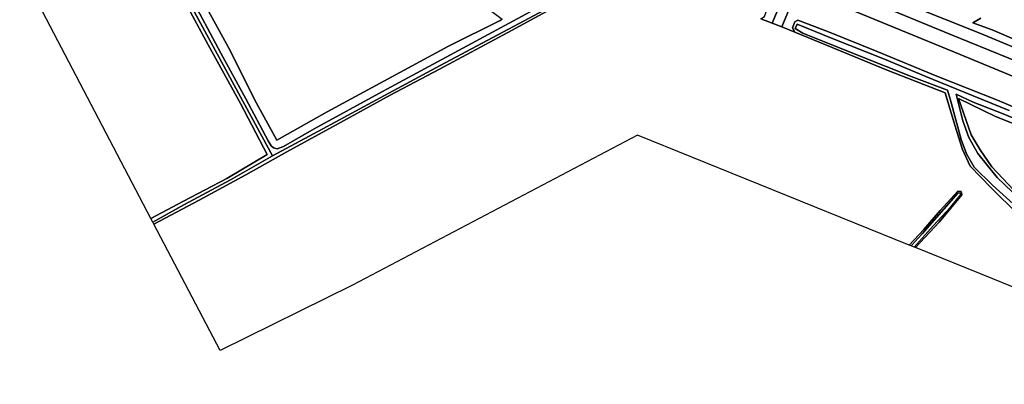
# Model space of a CAD drawing. Extents: x -26035517 to 31750492, y -9237385 to 8160032.
# Tile 183 of 256: x 16019755 to 16349862, y 4720883 to 4843003. Entities that reach past the tile are written whole.
import ezdxf

# ---------------------------------------------------------------- set-up
doc = ezdxf.new("R2010")
doc.units = 0
doc.layers.add('T-25', color=7, linetype='CONTINUOUS')

msp = doc.modelspace()

# ---------------------------------------------------------------- linework, layer by layer
at = {"layer": 'T-25', "color": 9}
for points in [[(16371150, 4822054, 6607), (16331638, 4838176, 6617), (16284087, 4857760, 6697), (16243732, 4874200, 6707), (16201281, 4891446, 6693), (16153804, 4910860, 6683), (16109451, 4929052, 6657), (16073249, 4943853, 6627), (16025467, 4963360, 6707), (15992764, 4976691, 6743), (15958355, 4990850, 6700), (15925161, 5004471, 6760), (15895624, 5016526, 6717), (15867361, 5028039, 6737), (15842704, 5038101, 6637), (15832042, 5042435, 6653), (15828517, 5043446, 6680), (15825712, 5043535, 6683), (15821851, 5043348, 6687), (15819220, 5042985, 6687), (15817256, 5043223, 6660), (15815294, 5043631, 6650)], [(16361005, 4830508, 6520), (16341653, 4838507, 6527), (16318123, 4847895, 6523), (16294890, 4857584, 6523), (16270387, 4867652, 6523), (16243506, 4878358, 6533), (16220628, 4888013, 6533), (16195427, 4897978, 6527), (16175661, 4906315, 6533), (16152376, 4915835, 6517), (16131683, 4924208, 6510), (16112821, 4931684, 6510), (16094845, 4939261, 6483), (16075733, 4947009, 6467), (16054829, 4955559, 6523), (16030985, 4965427, 6603), (16016665, 4971249, 6570)], [(16016665, 4971249, 6570), (16030985, 4965427, 6603), (16054829, 4955559, 6523), (16075733, 4947009, 6467), (16094845, 4939261, 6483), (16112821, 4931684, 6510), (16131683, 4924208, 6510), (16152376, 4915835, 6517), (16175661, 4906315, 6533), (16195427, 4897978, 6527), (16220628, 4888013, 6533), (16243506, 4878358, 6533), (16270387, 4867652, 6523), (16294890, 4857584, 6523), (16318123, 4847895, 6523), (16341653, 4838507, 6527), (16361005, 4830508, 6520)], [(16361005, 4830508, 6520), (16341653, 4838507, 6527), (16318123, 4847895, 6523), (16294890, 4857584, 6523), (16270387, 4867652, 6523), (16243506, 4878358, 6533), (16220628, 4888013, 6533), (16195427, 4897978, 6527), (16175661, 4906315, 6533), (16152376, 4915835, 6517), (16131683, 4924208, 6510), (16112821, 4931684, 6510), (16094845, 4939261, 6483), (16075733, 4947009, 6467), (16054829, 4955559, 6523), (16030985, 4965427, 6603), (16016665, 4971249, 6570)], [(16025467, 4963360, 6707), (16073249, 4943853, 6627), (16109451, 4929052, 6657), (16153804, 4910860, 6683), (16201281, 4891446, 6693), (16243732, 4874200, 6707), (16284087, 4857760, 6697), (16331638, 4838176, 6617), (16371150, 4822054, 6607)], [(16368076, 4817724, 6643), (16333137, 4832095, 6617), (16302041, 4844812, 6640), (16285450, 4851763, 6643), (16283107, 4852013, 6643), (16274537, 4855426, 6643), (16273160, 4856676, 6643), (16244132, 4868566, 6643), (16204655, 4884736, 6687), (16191031, 4890156, 6640), (16190631, 4889623, 6640), (16182282, 4892878, 6640), (16180931, 4894357, 6640), (16143747, 4909597, 6673), (16108211, 4924200, 6757), (16063956, 4942237, 6713), (16023821, 4958535, 6663)], [(16368076, 4817724, 6643), (16333137, 4832095, 6617), (16302041, 4844812, 6640), (16285450, 4851763, 6643), (16283107, 4852013, 6643), (16274537, 4855426, 6643), (16273160, 4856676, 6643), (16244132, 4868566, 6643), (16204655, 4884736, 6687), (16191031, 4890156, 6640), (16190631, 4889623, 6640), (16182282, 4892878, 6640), (16180931, 4894357, 6640), (16143747, 4909597, 6673), (16108211, 4924200, 6757), (16109451, 4929052, 6657), (16153804, 4910860, 6683), (16201281, 4891446, 6693), (16243732, 4874200, 6707), (16284087, 4857760, 6697), (16331638, 4838176, 6617), (16371150, 4822054, 6607)], [(16066901, 4875490, 6740), (16089731, 4833738, 7010), (16099167, 4815080, 6850), (16106010, 4802599, 6700), (16122804, 4812194, 6793), (16163501, 4834117, 6933), (16180849, 4842754, 6903), (16181513, 4843163, 6879)], [(16066901, 4875490, 6740), (16089731, 4833738, 7010), (16099167, 4815080, 6850), (16106010, 4802599, 6700), (16122804, 4812194, 6793), (16163501, 4834117, 6933), (16180849, 4842754, 6903), (16181513, 4843163, 6879)], [(16074810, 4852175, 5357), (16088086, 4827625, 5357), (16104541, 4797460, 5357), (16090423, 4789339, 5600), (16074801, 4780978, 5767), (16064368, 4775189, 5837), (16063750, 4776367, 6433), (16074679, 4782174, 6360), (16089172, 4789837, 6237), (16102770, 4797858, 6177), (16093776, 4814956, 6170), (16082918, 4834556, 6057), (16071677, 4855616, 6023)], [(16074810, 4852175, 5357), (16088086, 4827625, 5357), (16104541, 4797460, 5357), (16090423, 4789339, 5600), (16074801, 4780978, 5767), (16064368, 4775189, 5837), (16063750, 4776367, 6433), (16074679, 4782174, 6360), (16089172, 4789837, 6237), (16102770, 4797858, 6177), (16093776, 4814956, 6170), (16082918, 4834556, 6057), (16071677, 4855616, 6023)], [(16205453, 4850737, 5940), (16183386, 4838733, 5943), (16160490, 4826393, 6010), (16143931, 4817676, 5970), (16128349, 4809082, 5987), (16109374, 4798739, 6153), (16095541, 4791060, 6187), (16079901, 4782558, 6267), (16064738, 4774484, 6307), (16064368, 4775189, 5837), (16064368, 4775189, 5837), (16074801, 4780978, 5767), (16090423, 4789339, 5600), (16104541, 4797460, 5357), (16121400, 4806435, 5357), (16142030, 4817606, 5353), (16160755, 4827626, 5360), (16185355, 4840751, 5367), (16209471, 4853641, 5363)], [(16205453, 4850737, 5940), (16183386, 4838733, 5943), (16160490, 4826393, 6010), (16143931, 4817676, 5970), (16128349, 4809082, 5987), (16109374, 4798739, 6153), (16095541, 4791060, 6187), (16079901, 4782558, 6267), (16064738, 4774484, 6307), (16064368, 4775189, 5837), (16064368, 4775189, 5837), (16074801, 4780978, 5767), (16090423, 4789339, 5600), (16104541, 4797460, 5357), (16121400, 4806435, 5357), (16142030, 4817606, 5353), (16160755, 4827626, 5360), (16185355, 4840751, 5367), (16209471, 4853641, 5363)], [(16209471, 4853641, 5363), (16185355, 4840751, 5367), (16160755, 4827626, 5360), (16142030, 4817606, 5353), (16121400, 4806435, 5357), (16104541, 4797460, 5357), (16104541, 4797460, 5357), (16088086, 4827625, 5357), (16074810, 4852175, 5357)], [(16432644, 4720883, 6040), (16346044, 4756154, 6200), (16320054, 4766662, 5870), (16327994, 4775231, 5857), (16335673, 4784350, 5847), (16335437, 4785501, 5847), (16334256, 4785619, 5847), (16328342, 4779143, 5873), (16322832, 4772729, 5873), (16317959, 4767509, 5873), (16226904, 4804321, 6227), (16131363, 4754091, 6483), (16086915, 4732207, 6483), (16064738, 4774484, 6307), (16079901, 4782558, 6267), (16095541, 4791060, 6187), (16109374, 4798739, 6153), (16128349, 4809082, 5987), (16143931, 4817676, 5970), (16160490, 4826393, 6010), (16183386, 4838733, 5943), (16205453, 4850737, 5940)], [(16076546, 4851808, 5417), (16087210, 4831789, 5417), (16095542, 4816541, 5417), (16103011, 4802402, 5417), (16104029, 4800721, 5417), (16104814, 4800072, 5417), (16106080, 4799772, 5417), (16108182, 4800565, 5417), (16118515, 4806458, 5417), (16141367, 4818993, 5417), (16169740, 4834221, 5417), (16190850, 4845642, 5417)], [(16190850, 4845642, 5417), (16169740, 4834221, 5417), (16141367, 4818993, 5417), (16118515, 4806458, 5417), (16108182, 4800565, 5417), (16106080, 4799772, 5417), (16104814, 4800072, 5417), (16104029, 4800721, 5417), (16103011, 4802402, 5417), (16095542, 4816541, 5417), (16087210, 4831789, 5417), (16076546, 4851808, 5417)], [(16190850, 4845642, 5417), (16169740, 4834221, 5417), (16141367, 4818993, 5417), (16118515, 4806458, 5417), (16108182, 4800565, 5417), (16106080, 4799772, 5417), (16104814, 4800072, 5417), (16104029, 4800721, 5417), (16103011, 4802402, 5417), (16095542, 4816541, 5417), (16087210, 4831789, 5417), (16076546, 4851808, 5417)], [(16364484, 4808933, 6337), (16347634, 4816105, 6347), (16327248, 4824064, 6317), (16307196, 4832313, 6290), (16290941, 4838898, 6260), (16280690, 4842842, 6247), (16279644, 4842328, 6220), (16278864, 4840232, 6137), (16279682, 4838804, 6100), (16279682, 4838804, 6100), (16275258, 4840638, 6163), (16278280, 4847870, 6553), (16279281, 4850193, 6553), (16283107, 4852013, 6643), (16285450, 4851763, 6643), (16302041, 4844812, 6640), (16333137, 4832095, 6617), (16368076, 4817724, 6643)], [(16275202, 4849239, 6553), (16272043, 4841852, 6217), (16275258, 4840638, 6163), (16278280, 4847870, 6553)], [(16268239, 4843281, 6157), (16272043, 4841852, 6217)], [(16268239, 4843281, 6157), (16272043, 4841852, 6217), (16275258, 4840638, 6163), (16279682, 4838804, 6100), (16292142, 4833652, 6093), (16310605, 4826120, 6020), (16330057, 4818564, 5760), (16333270, 4807678, 5887), (16335823, 4799549, 5800), (16338432, 4793897, 5780), (16345466, 4786660, 5780), (16354383, 4777897, 5823)], [(16354383, 4777897, 5823), (16345466, 4786660, 5780), (16338432, 4793897, 5780), (16335823, 4799549, 5800), (16333270, 4807678, 5887), (16330057, 4818564, 5760), (16310605, 4826120, 6020), (16292142, 4833652, 6093), (16279682, 4838804, 6100), (16278864, 4840232, 6137), (16279644, 4842328, 6220), (16280690, 4842842, 6247), (16290941, 4838898, 6260), (16307196, 4832313, 6290), (16327248, 4824064, 6317), (16347634, 4816105, 6347), (16364484, 4808933, 6337)], [(16354383, 4777897, 5823), (16345466, 4786660, 5780), (16338432, 4793897, 5780), (16335823, 4799549, 5800), (16333270, 4807678, 5887), (16330057, 4818564, 5760), (16310605, 4826120, 6020), (16292142, 4833652, 6093), (16279682, 4838804, 6100), (16278864, 4840232, 6137), (16279644, 4842328, 6220), (16280690, 4842842, 6247), (16290941, 4838898, 6260), (16307196, 4832313, 6290), (16327248, 4824064, 6317), (16347634, 4816105, 6347), (16364484, 4808933, 6337)], [(16342006, 4843537, 5393), (16339258, 4842005, 5490), (16345828, 4839572, 5517), (16354570, 4835784, 5557)], [(16342006, 4843537, 5393), (16339258, 4842005, 5490), (16345828, 4839572, 5517), (16354570, 4835784, 5557)], [(16354570, 4835784, 5557), (16345828, 4839572, 5517), (16339258, 4842005, 5490), (16342006, 4843537, 5393)], [(16275258, 4840638, 6163), (16279682, 4838804, 6100)], [(16351490, 4812615, 5373), (16336372, 4818785, 5373), (16323574, 4824025, 5373), (16309642, 4829741, 5373), (16291875, 4836871, 5373), (16280377, 4841560, 5373), (16279792, 4840021, 5373), (16282273, 4838550, 5373), (16300933, 4831050, 5373), (16319511, 4823671, 5373), (16330794, 4819348, 5373), (16331856, 4816025, 5373), (16335359, 4802849, 5373), (16337205, 4798084, 5373), (16339714, 4793613, 5373), (16345857, 4787610, 5373), (16354044, 4780209, 5373)], [(16351490, 4812615, 5373), (16336372, 4818785, 5373), (16323574, 4824025, 5373), (16309642, 4829741, 5373), (16291875, 4836871, 5373), (16280377, 4841560, 5373), (16279792, 4840021, 5373), (16282273, 4838550, 5373), (16300933, 4831050, 5373), (16319511, 4823671, 5373), (16330794, 4819348, 5373), (16331856, 4816025, 5373), (16335359, 4802849, 5373), (16337205, 4798084, 5373), (16339714, 4793613, 5373), (16345857, 4787610, 5373), (16354044, 4780209, 5373)], [(16354044, 4780209, 5373), (16345857, 4787610, 5373), (16339714, 4793613, 5373), (16337205, 4798084, 5373), (16335359, 4802849, 5373), (16331856, 4816025, 5373), (16330794, 4819348, 5373), (16319511, 4823671, 5373), (16300933, 4831050, 5373), (16282273, 4838550, 5373), (16279792, 4840021, 5373), (16280377, 4841560, 5373), (16291875, 4836871, 5373), (16309642, 4829741, 5373), (16323574, 4824025, 5373), (16336372, 4818785, 5373), (16351490, 4812615, 5373)], [(16355073, 4782906, 5373), (16347459, 4790116, 5373), (16340952, 4798148, 5373), (16337944, 4803563, 5373), (16335918, 4809087, 5373), (16333681, 4818009, 5373), (16339435, 4815366, 5373), (16349481, 4811436, 5373), (16364171, 4805395, 5373)], [(16355073, 4782906, 5373), (16347459, 4790116, 5373), (16340952, 4798148, 5373), (16337944, 4803563, 5373), (16335918, 4809087, 5373), (16333681, 4818009, 5373), (16339435, 4815366, 5373), (16349481, 4811436, 5373), (16364171, 4805395, 5373)], [(16364171, 4805395, 5373), (16349481, 4811436, 5373), (16339435, 4815366, 5373), (16333681, 4818009, 5373), (16335918, 4809087, 5373), (16337944, 4803563, 5373), (16340952, 4798148, 5373), (16347459, 4790116, 5373), (16355073, 4782906, 5373)], [(16354823, 4783980, 6263), (16345641, 4793749, 6253), (16341798, 4799361, 6233), (16338714, 4804469, 6213), (16334548, 4816577, 6183), (16346943, 4810545, 6207), (16356773, 4806627, 6347)], [(16356773, 4806627, 6347), (16346943, 4810545, 6207), (16334548, 4816577, 6183), (16338714, 4804469, 6213), (16341798, 4799361, 6233), (16345641, 4793749, 6253), (16354823, 4783980, 6263)], [(16356773, 4806627, 6347), (16346943, 4810545, 6207), (16334548, 4816577, 6183), (16338714, 4804469, 6213), (16341798, 4799361, 6233), (16345641, 4793749, 6253), (16354823, 4783980, 6263)]]:
    msp.add_polyline3d(points, dxfattribs=at)
for points in [[(16043590, 4919061, 6743), (16049170, 4928429, 7247), (16173712, 4877243, 7100), (16212748, 4859955, 6660), (16211663, 4859213, 6613), (16208558, 4857511, 6533), (16185500, 4867639, 7050), (16170143, 4870713, 7037), (16165551, 4864711, 7037), (16172758, 4849806, 7037), (16181513, 4843163, 6879), (16180849, 4842754, 6903), (16163501, 4834117, 6933), (16122804, 4812194, 6793), (16106010, 4802599, 6700), (16099167, 4815080, 6850), (16089731, 4833738, 7010), (16066901, 4875490, 6740), (16053495, 4900146, 6570), (16043590, 4919061, 6743)], [(16007390, 4883806, 5890), (16024799, 4892964, 5887), (16039748, 4900436, 5887), (16046018, 4903813, 5817), (16051202, 4892913, 5950), (16057918, 4880498, 6033), (16064102, 4869471, 6153), (16071677, 4855616, 6023), (16082918, 4834556, 6057), (16093776, 4814956, 6170), (16102770, 4797858, 6177), (16089172, 4789837, 6237), (16074679, 4782174, 6360), (16063750, 4776367, 6433), (16007390, 4883806, 5890)], [(16274537, 4855426, 6643), (16276026, 4851386, 6553), (16275202, 4849239, 6553), (16272043, 4841852, 6217), (16268239, 4843281, 6157), (16269454, 4844055, 6167), (16270299, 4846226, 6263), (16269369, 4847304, 6263), (16258384, 4851935, 6350), (16234053, 4862045, 6290), (16208928, 4873450, 6433), (16188842, 4882374, 6447), (16187260, 4881903, 6633), (16186602, 4880071, 6697), (16184058, 4881228, 6708), (16186314, 4886389, 6483), (16187921, 4888305, 6550), (16190631, 4889623, 6640), (16191031, 4890156, 6640), (16204655, 4884736, 6687), (16244132, 4868566, 6643), (16273160, 4856676, 6643), (16274537, 4855426, 6643)], [(16275202, 4849239, 6553), (16278280, 4847870, 6553), (16275258, 4840638, 6163), (16272043, 4841852, 6217), (16275202, 4849239, 6553)], [(16317959, 4767509, 5873), (16322832, 4772729, 5873), (16328342, 4779143, 5873), (16334256, 4785619, 5847), (16335437, 4785501, 5847), (16335673, 4784350, 5847), (16327994, 4775231, 5857), (16320054, 4766662, 5870), (16319599, 4766845, 5547), (16325987, 4773915, 5547), (16331922, 4780350, 5543), (16335322, 4784468, 5543), (16335064, 4784890, 5543), (16334384, 4784965, 5543), (16329555, 4779544, 5540), (16322311, 4771294, 5553), (16318609, 4767246, 5553), (16317959, 4767509, 5873)], [(16317959, 4767509, 5873), (16322832, 4772729, 5873), (16328342, 4779143, 5873), (16334256, 4785619, 5847), (16335437, 4785501, 5847), (16335673, 4784350, 5847), (16327994, 4775231, 5857), (16320054, 4766662, 5870), (16319599, 4766845, 5547), (16325987, 4773915, 5547), (16331922, 4780350, 5543), (16335322, 4784468, 5543), (16335064, 4784890, 5543), (16334384, 4784965, 5543), (16329555, 4779544, 5540), (16322311, 4771294, 5553), (16318609, 4767246, 5553), (16317959, 4767509, 5873)], [(16319599, 4766845, 5547), (16318609, 4767246, 5553), (16322311, 4771294, 5553), (16329555, 4779544, 5540), (16334384, 4784965, 5543), (16335064, 4784890, 5543), (16335322, 4784468, 5543), (16331922, 4780350, 5543), (16325987, 4773915, 5547), (16319599, 4766845, 5547)]]:
    msp.add_polyline3d(points, close=True, dxfattribs=at)

doc.saveas('drawing.dxf')
